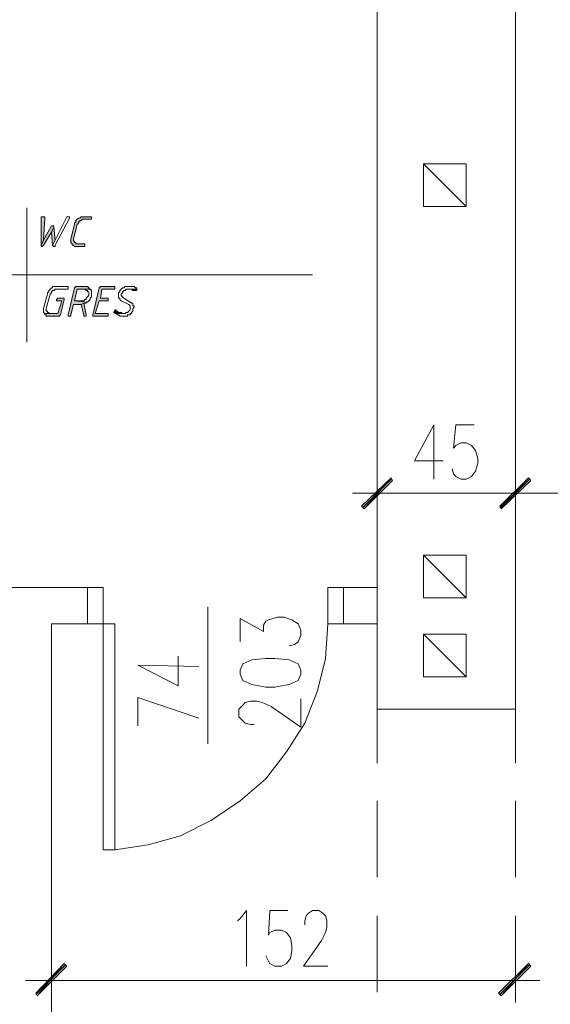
# Model space of a CAD drawing. Header units: inches. Extents: x -1441 to 3871, y -4351 to 2413.
# Tile 43 of 256: x -631 to -457, y -1320 to -998. Entities that reach past the tile are written whole.
import ezdxf

# ---------------------------------------------------------------- set-up
doc = ezdxf.new("R2010")
doc.units = ezdxf.units.IN
doc.header["$MEASUREMENT"] = 0
for name, color, linetype in [('at_Entity', 7, 'Continuous'), ('at_Rect', 7, 'Continuous'), ('at_Solid', 7, 'Continuous')]:
    doc.layers.add(name, color=color, linetype=linetype)

msp = doc.modelspace()

# ---------------------------------------------------------------- hatches: boundary and pattern name
at = {"layer": 'at_Solid', "lineweight": 15}
for points in [[(-623.44457, -1062.39561), (-623.86914, -1062.39561), (-623.86914, -1071.7075), (-623.02477, -1070.014), (-622.6002, -1062.81541), (-622.6002, -1062.39561), (-623.02477, -1062.39561)], [(-607.78322, -1062.39561), (-609.9013, -1062.39561), (-610.74566, -1062.39561), (-611.17023, -1062.81541), (-611.5948, -1062.81541), (-612.01937, -1063.23997), (-612.43917, -1063.66454), (-612.43917, -1064.08911), (-612.86374, -1064.50891), (-612.86374, -1064.93348), (-614.13267, -1069.58943), (-614.13267, -1070.85836), (-613.70811, -1071.28293), (-613.70811, -1071.7075), (-613.28831, -1071.7075), (-612.86374, -1072.13207), (-612.43917, -1072.13207), (-609.9013, -1072.13207), (-609.47673, -1072.13207), (-609.47673, -1071.28293), (-609.9013, -1071.28293), (-612.01937, -1071.28293), (-612.43917, -1071.28293), (-612.43917, -1070.85836), (-612.86374, -1070.85836), (-612.86374, -1070.4338), (-613.28831, -1070.4338), (-613.28831, -1069.58943), (-612.01937, -1064.93348), (-611.5948, -1064.50891), (-611.5948, -1064.08911), (-611.17023, -1064.08911), (-611.17023, -1063.66454), (-610.74566, -1063.66454), (-610.32109, -1063.23997), (-607.35865, -1063.23997), (-607.35865, -1062.39561)], [(-620.05756, -1065.35805), (-620.48213, -1065.35805), (-623.02477, -1070.014), (-623.86914, -1071.7075), (-623.86914, -1072.13207), (-623.44457, -1072.13207), (-623.02477, -1071.7075), (-620.48213, -1067.47135), (-619.63299, -1065.78262), (-619.63299, -1065.35805)], [(-619.63299, -1065.78262), (-620.48213, -1067.47135), (-620.05756, -1071.7075), (-619.21319, -1070.014)], [(-609.47673, -1085.25078), (-612.01937, -1085.25078), (-612.43917, -1085.25078), (-612.86374, -1085.67535), (-614.98181, -1094.56267), (-614.98181, -1094.98724), (-614.55724, -1094.98724), (-614.13267, -1094.98724), (-614.13267, -1094.56267), (-613.28831, -1091.17566), (-610.74566, -1091.17566), (-609.9013, -1090.75586), (-609.05216, -1090.75586), (-609.05216, -1090.33129), (-608.62759, -1090.33129), (-612.86374, -1089.90672), (-612.01937, -1086.09991), (-607.78322, -1086.09991), (-608.20779, -1085.67535), (-608.62759, -1085.25078), (-609.05216, -1085.25078)], [(-600.16483, -1085.25078), (-603.97641, -1085.25078), (-604.39621, -1085.25078), (-604.82078, -1085.67535), (-606.93885, -1094.56267), (-606.93885, -1094.98724), (-602.28291, -1094.98724), (-601.85834, -1094.98724), (-601.85834, -1094.14287), (-602.28291, -1094.14287), (-606.08972, -1094.14287), (-604.82078, -1089.90672), (-601.85834, -1089.90672), (-601.85834, -1089.06236), (-604.39621, -1089.06236), (-603.97641, -1086.09991), (-599.74026, -1086.09991), (-599.74026, -1085.25078)], [(-592.54644, -1086.09991), (-595.50888, -1086.09991), (-594.65974, -1086.09991), (-594.23995, -1086.09991), (-593.81538, -1086.51971), (-593.39081, -1086.51971), (-592.97101, -1086.51971), (-592.54644, -1086.51971)], [(-616.67055, -1089.06236), (-618.36405, -1089.06236), (-618.78862, -1089.48216), (-618.78862, -1089.90672), (-618.36405, -1089.90672), (-617.09512, -1089.90672), (-618.36405, -1094.14287), (-622.6002, -1094.14287), (-622.6002, -1094.56267), (-622.17563, -1094.56267), (-622.17563, -1094.98724), (-621.3265, -1094.98724), (-617.94425, -1094.98724), (-617.51969, -1094.56267), (-616.25075, -1089.48216), (-616.25075, -1089.06236)], [(-609.9013, -1090.75586), (-610.74566, -1091.17566), (-609.9013, -1094.56267), (-609.9013, -1094.98724), (-609.05216, -1094.98724), (-609.05216, -1094.56267)], [(-599.31569, -1092.86917), (-599.74026, -1092.86917), (-599.74026, -1093.29374), (-600.16483, -1093.7183), (-599.74026, -1093.7183), (-599.74026, -1094.14287), (-596.77782, -1094.14287), (-597.20239, -1094.14287), (-597.62219, -1093.7183), (-598.04676, -1093.7183), (-598.47133, -1093.7183), (-598.89589, -1093.29374), (-599.31569, -1093.29374)], [(-518.89087, -1157.21284), (-518.0465, -1158.05721), (-509.15918, -1147.89617)], [(-518.0465, -1158.05721), (-509.15918, -1147.89617), (-508.73461, -1148.74531)], [(-473.60033, -1157.21284), (-473.18053, -1158.05721), (-464.28843, -1147.89617)], [(-464.28843, -1147.89617), (-473.18053, -1158.05721), (-473.60033, -1157.21284)], [(-473.18053, -1158.05721), (-464.28843, -1147.89617), (-463.44407, -1148.74531)], [(-463.44407, -1148.74531), (-464.28843, -1147.89617), (-473.18053, -1158.05721)], [(-625.56264, -1316.78877), (-625.13808, -1317.63791), (-616.25075, -1307.05708)], [(-625.13808, -1317.63791), (-616.25075, -1307.05708), (-615.40161, -1307.90145)], [(-464.28843, -1307.05708), (-473.18053, -1317.63791), (-474.0249, -1316.78877)], [(-463.44407, -1307.90145), (-464.28843, -1307.05708), (-473.18053, -1317.63791)]]:
    msp.add_hatch(color=7, dxfattribs=at).paths.add_polyline_path(points)

# ---------------------------------------------------------------- linework, layer by layer
at = {"layer": 'at_Entity', "color": 7, "lineweight": 15}
for p, q in [((-513.81513, -830.85761), (-513.81513, -1223.66982)), ((-468.51981, -830.85761), (-468.51981, -1223.66982)), ((-498.57358, -1045.04075), (-484.60573, -1045.04075)), ((-498.57358, -1059.0086), (-498.57358, -1045.04075)), ((-498.57358, -1045.04075), (-484.60573, -1059.0086)), ((-484.60573, -1045.04075), (-484.60573, -1059.0086)), ((-628.52509, -1059.42839), (-628.52509, -1103.45477)), ((-484.60573, -1059.0086), (-498.57358, -1059.0086)), ((-623.44457, -1062.39561), (-623.86914, -1062.39561)), ((-623.86914, -1062.39561), (-623.86914, -1071.7075)), ((-623.02477, -1062.39561), (-623.44457, -1062.39561)), ((-622.6002, -1062.39561), (-623.02477, -1062.39561)), ((-623.02477, -1070.014), (-622.6002, -1062.81541)), ((-622.6002, -1062.81541), (-622.6002, -1062.39561)), ((-615.40161, -1062.39561), (-619.21319, -1070.014)), ((-619.21319, -1071.7075), (-614.55724, -1062.81541)), ((-614.98181, -1062.39561), (-615.40161, -1062.39561)), ((-615.40161, -1062.39561), (-615.40161, -1062.39561)), ((-614.55724, -1062.39561), (-614.98181, -1062.39561)), ((-614.98181, -1062.39561), (-614.98181, -1062.39561)), ((-614.55724, -1062.81541), (-614.55724, -1062.39561)), ((-612.43917, -1064.08911), (-612.86374, -1064.50891)), ((-612.01937, -1063.23997), (-612.43917, -1063.66454)), ((-612.43917, -1063.66454), (-612.43917, -1064.08911)), ((-611.5948, -1062.81541), (-612.01937, -1063.23997)), ((-612.01937, -1063.23997), (-612.01937, -1063.23997)), ((-611.17023, -1062.81541), (-611.5948, -1062.81541)), ((-611.5948, -1062.81541), (-611.5948, -1062.81541)), ((-611.5948, -1064.50891), (-611.5948, -1064.08911)), ((-611.5948, -1064.08911), (-611.17023, -1064.08911)), ((-610.74566, -1062.39561), (-611.17023, -1062.81541)), ((-611.17023, -1064.08911), (-611.17023, -1063.66454)), ((-611.17023, -1063.66454), (-610.74566, -1063.66454)), ((-609.9013, -1062.39561), (-610.74566, -1062.39561)), ((-610.74566, -1062.39561), (-610.74566, -1062.39561)), ((-610.74566, -1063.66454), (-610.32109, -1063.23997)), ((-610.32109, -1063.23997), (-607.35865, -1063.23997)), ((-607.78322, -1062.39561), (-609.9013, -1062.39561)), ((-607.35865, -1062.39561), (-607.78322, -1062.39561)), ((-607.35865, -1063.23997), (-607.35865, -1062.39561)), ((-620.48213, -1065.35805), (-623.02477, -1070.014)), ((-623.02477, -1071.7075), (-620.48213, -1067.47135)), ((-620.05756, -1065.35805), (-620.48213, -1065.35805)), ((-619.63299, -1065.78262), (-620.48213, -1067.47135)), ((-620.48213, -1067.47135), (-619.63299, -1065.78262)), ((-620.48213, -1067.47135), (-620.05756, -1071.7075)), ((-619.63299, -1065.35805), (-620.05756, -1065.35805)), ((-619.63299, -1065.78262), (-619.63299, -1065.35805)), ((-619.21319, -1070.014), (-619.63299, -1065.78262)), ((-612.86374, -1064.93348), (-614.13267, -1069.58943)), ((-613.28831, -1069.58943), (-612.01937, -1064.93348)), ((-612.86374, -1064.50891), (-612.86374, -1064.93348)), ((-612.01937, -1064.93348), (-611.5948, -1064.50891)), ((-623.02477, -1070.014), (-623.86914, -1071.7075)), ((-623.86914, -1071.7075), (-623.02477, -1070.014)), ((-620.05756, -1071.7075), (-619.21319, -1070.014)), ((-619.21319, -1070.014), (-620.05756, -1071.7075)), ((-614.13267, -1069.58943), (-614.13267, -1070.85836)), ((-613.28831, -1070.4338), (-613.28831, -1069.58943)), ((-612.86374, -1070.4338), (-613.28831, -1070.4338)), ((-612.86374, -1070.85836), (-612.86374, -1070.4338)), ((-623.86914, -1071.7075), (-623.86914, -1072.13207)), ((-623.86914, -1072.13207), (-623.44457, -1072.13207)), ((-623.44457, -1072.13207), (-623.02477, -1071.7075)), ((-623.44457, -1072.13207), (-623.44457, -1072.13207)), ((-620.05756, -1071.7075), (-620.05756, -1071.7075)), ((-620.05756, -1071.7075), (-619.63299, -1072.13207)), ((-619.63299, -1072.13207), (-619.21319, -1072.13207)), ((-619.21319, -1072.13207), (-619.21319, -1071.7075)), ((-614.13267, -1070.85836), (-613.70811, -1071.28293)), ((-613.70811, -1071.28293), (-613.70811, -1071.7075)), ((-613.70811, -1071.7075), (-613.28831, -1071.7075)), ((-613.28831, -1071.7075), (-613.28831, -1071.7075)), ((-613.28831, -1071.7075), (-612.86374, -1072.13207)), ((-612.43917, -1070.85836), (-612.86374, -1070.85836)), ((-612.86374, -1072.13207), (-612.43917, -1072.13207)), ((-612.43917, -1071.28293), (-612.43917, -1070.85836)), ((-612.01937, -1071.28293), (-612.43917, -1071.28293)), ((-612.43917, -1072.13207), (-609.9013, -1072.13207)), ((-609.9013, -1071.28293), (-612.01937, -1071.28293)), ((-609.47673, -1071.28293), (-609.9013, -1071.28293)), ((-609.9013, -1072.13207), (-609.47673, -1072.13207)), ((-609.47673, -1072.13207), (-609.47673, -1071.28293)), ((-673.39583, -1081.4392), (-534.97679, -1081.4392)), ((-621.3265, -1086.94428), (-621.75106, -1087.36885)), ((-620.9067, -1086.09991), (-621.3265, -1086.51971)), ((-621.3265, -1086.51971), (-621.3265, -1086.94428)), ((-620.48213, -1085.67535), (-620.9067, -1086.09991)), ((-620.9067, -1086.09991), (-620.9067, -1086.09991)), ((-620.05756, -1085.67535), (-620.48213, -1085.67535)), ((-620.48213, -1085.67535), (-620.48213, -1085.67535)), ((-620.48213, -1086.94428), (-620.05756, -1086.51971)), ((-620.48213, -1087.36885), (-620.48213, -1086.94428)), ((-619.63299, -1085.25078), (-620.05756, -1085.25078)), ((-620.05756, -1085.25078), (-620.05756, -1085.67535)), ((-620.05756, -1086.51971), (-619.63299, -1086.51971)), ((-615.40161, -1085.25078), (-619.63299, -1085.25078)), ((-619.63299, -1086.51971), (-619.21319, -1086.09991)), ((-619.21319, -1086.09991), (-615.40161, -1086.09991)), ((-614.98181, -1085.25078), (-615.40161, -1085.25078)), ((-615.40161, -1085.25078), (-615.40161, -1085.25078)), ((-615.40161, -1086.09991), (-614.98181, -1086.09991)), ((-614.98181, -1086.09991), (-614.98181, -1085.25078)), ((-612.86374, -1085.67535), (-614.98181, -1094.56267)), ((-612.43917, -1085.25078), (-612.86374, -1085.67535)), ((-612.86374, -1089.90672), (-612.01937, -1086.09991)), ((-612.01937, -1085.25078), (-612.43917, -1085.25078)), ((-612.43917, -1085.25078), (-612.43917, -1085.25078)), ((-609.47673, -1085.25078), (-612.01937, -1085.25078)), ((-612.01937, -1086.09991), (-607.78322, -1086.09991)), ((-607.78322, -1086.09991), (-609.9013, -1086.09991)), ((-609.9013, -1086.09991), (-609.47673, -1086.09991)), ((-609.05216, -1085.25078), (-609.47673, -1085.25078)), ((-609.47673, -1086.09991), (-609.47673, -1086.09991)), ((-609.47673, -1086.09991), (-609.05216, -1086.51971)), ((-608.62759, -1085.25078), (-609.05216, -1085.25078)), ((-609.05216, -1085.25078), (-609.05216, -1085.25078)), ((-609.05216, -1086.51971), (-608.62759, -1086.51971)), ((-608.20779, -1085.67535), (-608.62759, -1085.25078)), ((-608.62759, -1086.51971), (-608.62759, -1086.94428)), ((-608.62759, -1086.94428), (-608.20779, -1086.94428)), ((-607.78322, -1086.09991), (-608.20779, -1085.67535)), ((-608.20779, -1085.67535), (-608.20779, -1085.67535)), ((-608.20779, -1086.94428), (-608.20779, -1088.21322)), ((-607.35865, -1086.51971), (-607.78322, -1086.09991)), ((-607.78322, -1086.09991), (-607.78322, -1086.09991)), ((-607.35865, -1088.63779), (-607.35865, -1086.51971)), ((-604.82078, -1085.67535), (-606.93885, -1094.56267)), ((-604.39621, -1085.25078), (-604.82078, -1085.67535)), ((-603.97641, -1085.25078), (-604.39621, -1085.25078)), ((-604.39621, -1085.25078), (-604.39621, -1085.25078)), ((-604.39621, -1089.06236), (-603.97641, -1086.09991)), ((-600.16483, -1085.25078), (-603.97641, -1085.25078)), ((-603.97641, -1086.09991), (-599.74026, -1086.09991)), ((-599.74026, -1085.25078), (-600.16483, -1085.25078)), ((-599.74026, -1086.09991), (-599.74026, -1085.25078)), ((-598.04676, -1086.94428), (-598.47133, -1087.36885)), ((-597.62219, -1086.09991), (-598.04676, -1086.51971)), ((-598.04676, -1086.51971), (-598.04676, -1086.94428)), ((-597.20239, -1085.67535), (-597.62219, -1086.09991)), ((-597.62219, -1086.09991), (-597.62219, -1086.09991)), ((-596.77782, -1085.67535), (-597.20239, -1085.67535)), ((-597.20239, -1085.67535), (-597.20239, -1085.67535)), ((-597.20239, -1086.94428), (-596.77782, -1086.51971)), ((-597.20239, -1087.36885), (-597.20239, -1086.94428)), ((-596.35325, -1085.25078), (-596.77782, -1085.67535)), ((-596.77782, -1086.51971), (-596.35325, -1086.51971)), ((-595.50888, -1085.25078), (-596.35325, -1085.25078)), ((-596.35325, -1085.25078), (-596.35325, -1085.25078)), ((-596.35325, -1086.51971), (-595.93345, -1086.09991)), ((-595.93345, -1086.09991), (-592.54644, -1086.09991)), ((-595.08431, -1085.25078), (-595.50888, -1085.25078)), ((-592.54644, -1086.09991), (-595.50888, -1086.09991)), ((-595.50888, -1086.09991), (-594.65974, -1086.09991)), ((-593.81538, -1085.25078), (-595.08431, -1085.25078)), ((-595.08431, -1085.25078), (-595.08431, -1085.25078)), ((-594.65974, -1086.09991), (-594.23995, -1086.09991)), ((-594.23995, -1086.09991), (-593.81538, -1086.51971)), ((-593.39081, -1085.25078), (-593.81538, -1085.25078)), ((-593.81538, -1086.51971), (-593.39081, -1086.51971)), ((-592.97101, -1085.67535), (-593.39081, -1085.25078)), ((-593.39081, -1086.51971), (-592.97101, -1086.51971)), ((-592.54644, -1085.67535), (-592.97101, -1085.67535)), ((-592.97101, -1085.67535), (-592.97101, -1085.67535)), ((-592.97101, -1086.51971), (-592.54644, -1086.51971)), ((-592.54644, -1086.09991), (-592.54644, -1085.67535)), ((-592.54644, -1086.51971), (-592.54644, -1086.09991)), ((-592.54644, -1086.51971), (-592.54644, -1086.51971)), ((-621.75106, -1087.78865), (-623.02477, -1092.44937)), ((-622.17563, -1092.44937), (-620.9067, -1087.78865)), ((-621.75106, -1087.36885), (-621.75106, -1087.78865)), ((-620.9067, -1087.78865), (-620.48213, -1087.36885)), ((-618.36405, -1089.06236), (-618.78862, -1089.48216)), ((-618.78862, -1089.48216), (-618.78862, -1089.90672)), ((-618.78862, -1089.90672), (-618.36405, -1089.90672)), ((-616.67055, -1089.06236), (-618.36405, -1089.06236)), ((-618.36405, -1089.06236), (-618.36405, -1089.06236)), ((-618.36405, -1089.90672), (-617.09512, -1089.90672)), ((-617.09512, -1089.90672), (-618.36405, -1094.14287)), ((-617.51969, -1094.56267), (-616.25075, -1089.48216)), ((-616.25075, -1089.06236), (-616.67055, -1089.06236)), ((-616.25075, -1089.48216), (-616.25075, -1089.06236)), ((-610.74566, -1089.90672), (-612.86374, -1089.90672)), ((-612.86374, -1089.90672), (-608.62759, -1090.33129)), ((-608.62759, -1090.33129), (-612.86374, -1089.90672)), ((-609.9013, -1089.90672), (-610.74566, -1089.90672)), ((-609.47673, -1089.48216), (-609.9013, -1089.90672)), ((-609.05216, -1089.48216), (-609.47673, -1089.48216)), ((-609.47673, -1089.48216), (-609.47673, -1089.48216)), ((-608.62759, -1088.63779), (-609.05216, -1089.06236)), ((-609.05216, -1089.06236), (-609.05216, -1089.48216)), ((-608.20779, -1088.21322), (-608.62759, -1088.63779)), ((-608.62759, -1088.63779), (-608.62759, -1088.63779)), ((-608.62759, -1090.33129), (-608.20779, -1089.90672)), ((-608.20779, -1089.90672), (-607.78322, -1089.48216)), ((-608.20779, -1089.90672), (-608.20779, -1089.90672)), ((-607.78322, -1089.06236), (-607.35865, -1088.63779)), ((-607.78322, -1089.48216), (-607.78322, -1089.06236)), ((-606.08972, -1094.14287), (-604.82078, -1089.90672)), ((-604.82078, -1089.90672), (-601.85834, -1089.90672)), ((-601.85834, -1089.06236), (-604.39621, -1089.06236)), ((-601.85834, -1089.90672), (-601.85834, -1089.06236)), ((-598.47133, -1087.36885), (-598.47133, -1089.06236)), ((-598.47133, -1089.06236), (-598.04676, -1089.06236)), ((-598.04676, -1089.06236), (-598.04676, -1089.48216)), ((-598.04676, -1089.48216), (-597.62219, -1089.90672)), ((-597.62219, -1087.78865), (-597.20239, -1087.36885)), ((-597.62219, -1088.21322), (-597.62219, -1087.78865)), ((-597.20239, -1088.63779), (-597.62219, -1088.21322)), ((-597.62219, -1089.90672), (-595.08431, -1091.17566)), ((-596.77782, -1089.06236), (-597.20239, -1088.63779)), ((-597.20239, -1088.63779), (-597.20239, -1088.63779)), ((-594.65974, -1090.33129), (-596.77782, -1089.06236)), ((-623.02477, -1092.44937), (-623.02477, -1093.7183)), ((-622.17563, -1093.29374), (-622.17563, -1092.44937)), ((-621.75106, -1093.29374), (-622.17563, -1093.29374)), ((-621.75106, -1093.7183), (-621.75106, -1093.29374)), ((-614.13267, -1094.56267), (-613.28831, -1091.17566)), ((-613.28831, -1091.17566), (-610.74566, -1091.17566)), ((-609.9013, -1090.75586), (-610.74566, -1091.17566)), ((-610.74566, -1091.17566), (-609.9013, -1090.75586)), ((-610.74566, -1091.17566), (-609.9013, -1094.56267)), ((-609.05216, -1094.56267), (-609.9013, -1090.75586)), ((-609.9013, -1090.75586), (-609.05216, -1090.75586)), ((-609.05216, -1090.75586), (-609.05216, -1090.33129)), ((-609.05216, -1090.33129), (-608.62759, -1090.33129)), ((-608.62759, -1090.33129), (-608.62759, -1090.33129)), ((-599.74026, -1093.29374), (-600.16483, -1093.7183)), ((-599.31569, -1092.86917), (-599.74026, -1092.86917)), ((-599.74026, -1092.86917), (-599.74026, -1093.29374)), ((-599.31569, -1093.29374), (-599.31569, -1092.86917)), ((-598.89589, -1093.29374), (-599.31569, -1093.29374)), ((-599.31569, -1093.29374), (-599.31569, -1093.29374)), ((-598.47133, -1093.7183), (-598.89589, -1093.29374)), ((-595.08431, -1093.29374), (-595.50888, -1093.7183)), ((-595.08431, -1091.17566), (-595.08431, -1091.17566)), ((-595.08431, -1091.17566), (-594.65974, -1091.60023)), ((-594.65974, -1092.86917), (-595.08431, -1093.29374)), ((-595.08431, -1093.29374), (-595.08431, -1093.29374)), ((-594.23995, -1090.75586), (-594.65974, -1090.33129)), ((-594.65974, -1091.60023), (-594.65974, -1092.86917)), ((-593.81538, -1090.75586), (-594.23995, -1090.75586)), ((-594.23995, -1093.7183), (-593.81538, -1093.29374)), ((-593.81538, -1091.60023), (-593.81538, -1090.75586)), ((-593.39081, -1091.60023), (-593.81538, -1091.60023)), ((-593.81538, -1092.44937), (-593.39081, -1092.0248)), ((-593.81538, -1093.29374), (-593.81538, -1092.44937)), ((-593.39081, -1092.0248), (-593.39081, -1091.60023)), ((-623.02477, -1093.7183), (-622.6002, -1094.14287)), ((-618.36405, -1094.14287), (-622.6002, -1094.14287)), ((-622.6002, -1094.14287), (-622.6002, -1094.56267)), ((-622.6002, -1094.14287), (-620.9067, -1094.14287)), ((-622.6002, -1094.56267), (-622.17563, -1094.56267)), ((-622.17563, -1094.56267), (-622.17563, -1094.98724)), ((-622.17563, -1094.98724), (-621.3265, -1094.98724)), ((-621.3265, -1093.7183), (-621.75106, -1093.7183)), ((-621.3265, -1094.14287), (-621.3265, -1093.7183)), ((-620.9067, -1094.14287), (-621.3265, -1094.14287)), ((-621.3265, -1094.98724), (-617.94425, -1094.98724)), ((-617.94425, -1094.98724), (-617.51969, -1094.56267)), ((-617.94425, -1094.98724), (-617.94425, -1094.98724)), ((-617.51969, -1094.56267), (-617.51969, -1094.56267)), ((-614.98181, -1094.56267), (-614.98181, -1094.98724)), ((-614.98181, -1094.98724), (-614.55724, -1094.98724)), ((-614.55724, -1094.98724), (-614.13267, -1094.98724)), ((-614.13267, -1094.98724), (-614.13267, -1094.56267)), ((-609.9013, -1094.56267), (-609.9013, -1094.98724)), ((-609.9013, -1094.98724), (-609.05216, -1094.98724)), ((-609.05216, -1094.98724), (-609.05216, -1094.56267)), ((-606.93885, -1094.56267), (-606.93885, -1094.98724)), ((-606.93885, -1094.98724), (-602.28291, -1094.98724)), ((-602.28291, -1094.14287), (-606.08972, -1094.14287)), ((-601.85834, -1094.14287), (-602.28291, -1094.14287)), ((-602.28291, -1094.98724), (-601.85834, -1094.98724)), ((-601.85834, -1094.98724), (-601.85834, -1094.14287)), ((-600.16483, -1093.7183), (-599.74026, -1093.7183)), ((-599.74026, -1093.7183), (-599.74026, -1094.14287)), ((-599.74026, -1094.14287), (-596.77782, -1094.14287)), ((-596.35325, -1094.14287), (-599.74026, -1094.14287)), ((-599.74026, -1094.14287), (-599.31569, -1094.14287)), ((-599.31569, -1094.14287), (-598.89589, -1094.56267)), ((-598.89589, -1094.56267), (-598.47133, -1094.56267)), ((-598.04676, -1093.7183), (-598.47133, -1093.7183)), ((-598.47133, -1094.56267), (-598.47133, -1094.56267)), ((-598.47133, -1094.56267), (-598.04676, -1094.98724)), ((-597.62219, -1093.7183), (-598.04676, -1093.7183)), ((-598.04676, -1094.98724), (-597.62219, -1094.98724)), ((-597.20239, -1094.14287), (-597.62219, -1093.7183)), ((-597.62219, -1094.98724), (-596.35325, -1094.98724)), ((-596.77782, -1094.14287), (-597.20239, -1094.14287)), ((-597.20239, -1094.14287), (-597.20239, -1094.14287)), ((-595.93345, -1093.7183), (-596.35325, -1094.14287)), ((-596.35325, -1094.98724), (-595.50888, -1094.98724)), ((-595.50888, -1093.7183), (-595.93345, -1093.7183)), ((-595.93345, -1093.7183), (-595.93345, -1093.7183)), ((-595.50888, -1094.98724), (-595.50888, -1094.56267)), ((-595.50888, -1094.56267), (-594.65974, -1094.56267)), ((-594.65974, -1094.56267), (-594.65974, -1094.14287)), ((-594.65974, -1094.14287), (-594.23995, -1094.14287)), ((-594.23995, -1094.14287), (-594.23995, -1093.7183)), ((-495.18656, -1130.54132), (-501.54079, -1142.39586)), ((-495.18656, -1130.54132), (-495.18656, -1148.32074)), ((-487.99274, -1130.54132), (-488.83711, -1138.16448)), ((-482.06786, -1130.54132), (-487.99274, -1130.54132)), ((-488.83711, -1138.16448), (-487.99274, -1137.31534)), ((-487.99274, -1137.31534), (-486.29924, -1136.47097)), ((-486.29924, -1136.47097), (-484.60573, -1136.47097)), ((-484.60573, -1136.47097), (-482.91223, -1137.31534)), ((-482.91223, -1137.31534), (-481.64329, -1139.00885)), ((-481.64329, -1139.00885), (-480.79892, -1141.54672)), ((-480.79892, -1141.54672), (-480.79892, -1143.245)), ((-501.54079, -1142.39586), (-492.22412, -1142.39586)), ((-488.83711, -1146.62724), (-489.26168, -1144.93373)), ((-480.79892, -1143.245), (-481.64329, -1145.78287)), ((-509.15918, -1147.89617), (-518.89087, -1157.21284)), ((-518.0465, -1158.05721), (-509.15918, -1147.89617)), ((-518.0465, -1158.05721), (-509.15918, -1147.89617)), ((-513.81513, -1160.59508), (-513.81513, -1145.3583)), ((-509.15918, -1147.89617), (-508.73461, -1148.74531)), ((-487.99274, -1147.47637), (-488.83711, -1146.62724)), ((-486.29924, -1148.32074), (-487.99274, -1147.47637)), ((-482.91223, -1147.47637), (-484.60573, -1148.32074)), ((-481.64329, -1145.78287), (-482.91223, -1147.47637)), ((-464.28843, -1147.89617), (-473.60033, -1157.21284)), ((-473.60033, -1157.21284), (-464.28843, -1147.89617)), ((-473.18053, -1158.05721), (-464.28843, -1147.89617)), ((-473.18053, -1158.05721), (-464.28843, -1147.89617)), ((-464.28843, -1147.89617), (-473.18053, -1158.05721)), ((-464.28843, -1147.89617), (-473.18053, -1158.05721)), ((-468.51981, -1160.59508), (-468.51981, -1145.3583)), ((-468.51981, -1145.3583), (-468.51981, -1160.59508)), ((-464.28843, -1147.89617), (-463.44407, -1148.74531)), ((-463.44407, -1148.74531), (-464.28843, -1147.89617)), ((-509.15918, -1148.32074), (-518.47107, -1157.63264)), ((-508.73461, -1148.74531), (-518.0465, -1158.05721)), ((-484.60573, -1148.32074), (-486.29924, -1148.32074)), ((-473.60033, -1157.63264), (-463.86387, -1148.32074)), ((-463.86387, -1148.32074), (-473.18053, -1157.63264)), ((-463.44407, -1148.74531), (-473.18053, -1158.05721)), ((-473.18053, -1158.05721), (-463.44407, -1148.74531)), ((-505.3476, -1152.97669), (-521.85808, -1152.97669)), ((-474.44947, -1152.97669), (-508.31004, -1152.97669)), ((-460.48162, -1152.97669), (-476.98734, -1152.97669)), ((-476.98734, -1152.97669), (-460.48162, -1152.97669)), ((-463.0195, -1152.97669), (-229.36343, -1152.97669)), ((-518.89087, -1157.21284), (-518.0465, -1158.05721)), ((-473.60033, -1157.21284), (-473.18053, -1158.05721)), ((-473.18053, -1158.05721), (-473.60033, -1157.21284)), ((-498.57358, -1173.29399), (-484.60573, -1173.29399)), ((-498.57358, -1187.26183), (-498.57358, -1173.29399)), ((-498.57358, -1173.29399), (-484.60573, -1187.26183)), ((-498.57358, -1173.29399), (-484.60573, -1173.29399)), ((-498.57358, -1187.26183), (-498.57358, -1173.29399)), ((-498.57358, -1173.29399), (-484.60573, -1187.26183)), ((-484.60573, -1173.29399), (-484.60573, -1187.26183)), ((-484.60573, -1173.29399), (-484.60573, -1187.26183)), ((-608.62759, -1183.87959), (-898.58437, -1183.87959)), ((-608.62759, -1183.87959), (-608.62759, -1195.72936)), ((-603.55184, -1183.87959), (-608.62759, -1183.87959)), ((-608.62759, -1195.72936), (-608.62759, -1183.87959)), ((-603.55184, -1195.72936), (-603.55184, -1183.87959)), ((-529.89627, -1195.72936), (-529.89627, -1183.87959)), ((-529.89627, -1183.87959), (-524.82053, -1183.87959)), ((-513.81513, -1183.87959), (-524.82053, -1183.87959)), ((-524.82053, -1183.87959), (-513.81513, -1183.87959)), ((-524.82053, -1183.87959), (-524.82053, -1195.72936)), ((-524.82053, -1195.72936), (-524.82053, -1183.87959)), ((-484.60573, -1187.26183), (-498.57358, -1187.26183)), ((-484.60573, -1187.26183), (-498.57358, -1187.26183)), ((-569.26193, -1190.22904), (-569.26193, -1235.09502)), ((-620.48213, -1383.67032), (-620.48213, -1195.72936)), ((-620.48213, -1195.72936), (-608.62759, -1195.72936)), ((-608.62759, -1195.72936), (-603.55184, -1195.72936)), ((-558.6811, -1201.65424), (-558.6811, -1194.03585)), ((-558.6811, -1194.03585), (-551.06271, -1198.26723)), ((-551.06271, -1196.15393), (-550.21357, -1194.88499)), ((-551.06271, -1198.26723), (-551.06271, -1196.15393)), ((-550.21357, -1194.88499), (-549.3692, -1194.46042)), ((-549.3692, -1194.46042), (-546.40676, -1193.61605)), ((-546.40676, -1193.61605), (-544.28869, -1193.61605)), ((-544.28869, -1193.61605), (-541.75081, -1194.46042)), ((-541.75081, -1194.46042), (-539.63274, -1195.72936)), ((-539.63274, -1195.72936), (-538.78837, -1197.84743)), ((-529.89627, -1195.72936), (-530.74541, -1207.15933)), ((-524.82053, -1195.72936), (-529.89627, -1195.72936)), ((-524.82053, -1195.72936), (-513.81513, -1195.72936)), ((-538.78837, -1199.54094), (-539.63274, -1201.65424)), ((-538.78837, -1197.84743), (-538.78837, -1199.54094)), ((-498.57358, -1199.11637), (-484.60573, -1199.11637)), ((-498.57358, -1213.08421), (-498.57358, -1199.11637)), ((-498.57358, -1199.11637), (-484.60573, -1213.08421)), ((-484.60573, -1199.11637), (-484.60573, -1213.08421)), ((-540.90645, -1202.50338), (-542.59995, -1202.92318)), ((-539.63274, -1201.65424), (-540.90645, -1202.50338)), ((-578.9984, -1216.04666), (-578.9984, -1206.31019)), ((-592.12187, -1209.27263), (-578.9984, -1216.04666)), ((-592.12187, -1209.27263), (-572.22914, -1209.6972)), ((-557.83673, -1208.85283), (-558.6811, -1210.96614)), ((-554.87429, -1207.5839), (-557.83673, -1208.85283)), ((-550.21357, -1207.15933), (-554.87429, -1207.5839)), ((-547.25113, -1207.15933), (-550.21357, -1207.15933)), ((-542.59995, -1207.5839), (-547.25113, -1207.15933)), ((-539.63274, -1208.85283), (-542.59995, -1207.5839)), ((-538.78837, -1210.96614), (-539.63274, -1208.85283)), ((-530.74541, -1207.15933), (-533.28328, -1217.74016)), ((-558.6811, -1210.96614), (-558.6811, -1212.23508)), ((-558.6811, -1212.23508), (-557.83673, -1214.35315)), ((-539.63274, -1214.35315), (-538.78837, -1212.23508)), ((-538.78837, -1212.23508), (-538.78837, -1210.96614)), ((-557.83673, -1214.35315), (-554.87429, -1215.62686)), ((-554.87429, -1215.62686), (-550.21357, -1216.47122)), ((-547.25113, -1216.47122), (-542.59995, -1215.62686)), ((-542.59995, -1215.62686), (-539.63274, -1214.35315)), ((-484.60573, -1213.08421), (-498.57358, -1213.08421)), ((-550.21357, -1216.47122), (-547.25113, -1216.47122)), ((-533.28328, -1217.74016), (-537.51943, -1228.32099)), ((-592.12187, -1229.17013), (-592.12187, -1219.85824)), ((-592.12187, -1219.85824), (-572.22914, -1226.63226)), ((-559.10567, -1223.66982), (-557.83673, -1222.39611)), ((-557.83673, -1222.39611), (-556.98759, -1221.55174)), ((-556.98759, -1221.55174), (-555.29409, -1221.12717)), ((-555.29409, -1221.12717), (-553.18078, -1221.12717)), ((-553.18078, -1221.12717), (-551.48728, -1221.55174)), ((-551.48728, -1221.55174), (-548.52484, -1222.82068)), ((-538.78837, -1229.5947), (-538.78837, -1220.27803)), ((-559.10567, -1226.20769), (-559.10567, -1223.66982)), ((-548.52484, -1222.82068), (-538.78837, -1229.5947)), ((-513.81513, -1223.66982), (-468.51981, -1223.66982)), ((-513.81513, -1223.66982), (-513.81513, -1241.44447)), ((-468.51981, -1223.66982), (-468.51981, -1241.44447)), ((-557.83673, -1227.47663), (-559.10567, -1226.20769)), ((-556.98759, -1228.32099), (-557.83673, -1227.47663)), ((-555.29409, -1228.74556), (-556.98759, -1228.32099)), ((-554.02515, -1228.74556), (-555.29409, -1228.74556)), ((-537.51943, -1228.32099), (-543.44432, -1237.63766)), ((-543.44432, -1237.63766), (-550.21357, -1246.52499)), ((-550.21357, -1246.52499), (-558.6811, -1253.71881)), ((-558.6811, -1253.71881), (-567.99299, -1260.06826)), ((-513.81513, -1253.71881), (-513.81513, -1278.69205)), ((-468.51981, -1253.71881), (-468.51981, -1278.69205)), ((-567.99299, -1260.06826), (-578.15403, -1265.14878)), ((-578.15403, -1265.14878), (-588.73486, -1268.11122)), ((-588.73486, -1268.11122), (-599.74026, -1269.80473)), ((-558.6811, -1292.2401), (-556.56779, -1289.69745)), ((-556.56779, -1289.69745), (-556.56779, -1307.90145)), ((-548.94463, -1289.69745), (-549.3692, -1297.74041)), ((-543.01975, -1289.69745), (-548.94463, -1289.69745)), ((-536.24573, -1290.54659), (-534.97679, -1289.69745)), ((-534.97679, -1289.69745), (-532.86349, -1289.69745)), ((-532.86349, -1289.69745), (-531.59455, -1290.54659)), ((-559.53024, -1293.08447), (-558.6811, -1292.2401)), ((-537.51943, -1293.08447), (-537.09486, -1291.39096)), ((-537.51943, -1294.35817), (-537.51943, -1293.08447)), ((-537.09486, -1291.39096), (-536.24573, -1290.54659)), ((-531.59455, -1290.54659), (-530.74541, -1291.39096)), ((-530.74541, -1291.39096), (-530.32084, -1293.08447)), ((-530.32084, -1293.08447), (-530.32084, -1295.20254)), ((-513.81513, -1291.39096), (-513.81513, -1316.36897)), ((-468.51981, -1291.39096), (-468.51981, -1316.36897)), ((-548.94463, -1296.89605), (-547.25113, -1296.05168)), ((-547.25113, -1296.05168), (-545.13782, -1296.05168)), ((-545.13782, -1296.05168), (-543.44432, -1296.89605)), ((-530.32084, -1295.20254), (-530.74541, -1296.89605)), ((-549.3692, -1297.74041), (-548.94463, -1296.89605)), ((-543.44432, -1296.89605), (-542.17538, -1298.58955)), ((-542.17538, -1298.58955), (-541.75081, -1301.12742)), ((-532.01435, -1299.43392), (-537.93923, -1307.90145)), ((-530.74541, -1296.89605), (-532.01435, -1299.43392)), ((-541.75081, -1302.82093), (-542.17538, -1305.36357)), ((-541.75081, -1301.12742), (-541.75081, -1302.82093)), ((-620.48213, -1319.75122), (-620.48213, -1304.939)), ((-549.3692, -1306.20794), (-550.21357, -1304.51444)), ((-548.94463, -1307.05708), (-549.3692, -1306.20794)), ((-542.17538, -1305.36357), (-543.44432, -1307.05708)), ((-468.51981, -1304.939), (-468.51981, -1319.75122)), ((-616.25075, -1307.05708), (-625.56264, -1316.78877)), ((-615.82618, -1307.47688), (-625.56264, -1317.21334)), ((-625.13808, -1317.63791), (-616.25075, -1307.05708)), ((-625.13808, -1317.63791), (-616.25075, -1307.05708)), ((-615.40161, -1307.90145), (-625.13808, -1317.63791)), ((-616.25075, -1307.05708), (-615.40161, -1307.90145)), ((-547.25113, -1307.90145), (-548.94463, -1307.05708)), ((-545.13782, -1307.90145), (-547.25113, -1307.90145)), ((-543.44432, -1307.05708), (-545.13782, -1307.90145)), ((-537.93923, -1307.90145), (-529.89627, -1307.90145)), ((-474.0249, -1316.78877), (-464.28843, -1307.05708)), ((-473.60033, -1317.21334), (-463.86387, -1307.47688)), ((-464.28843, -1307.05708), (-473.18053, -1317.63791)), ((-464.28843, -1307.05708), (-473.18053, -1317.63791)), ((-473.18053, -1317.63791), (-463.44407, -1307.90145)), ((-463.44407, -1307.90145), (-464.28843, -1307.05708)), ((-612.43917, -1312.55739), (-628.94966, -1312.55739)), ((-474.44947, -1312.55739), (-614.98181, -1312.55739)), ((-476.98734, -1312.55739), (-460.48162, -1312.55739)), ((-625.56264, -1316.78877), (-625.13808, -1317.63791)), ((-473.18053, -1317.63791), (-474.0249, -1316.78877))]:
    msp.add_line(p, q, dxfattribs=at)
at = {"layer": 'at_Rect', "color": 7, "lineweight": 15}
for p, q in [((-599.74108, -1195.72888), (-603.55184, -1195.72888)), ((-603.55184, -1269.80473), (-603.55184, -1195.72888)), ((-599.74108, -1195.72888), (-599.74108, -1269.80473)), ((-603.55184, -1269.80473), (-599.74108, -1269.80473))]:
    msp.add_line(p, q, dxfattribs=at)

doc.saveas('drawing.dxf')
